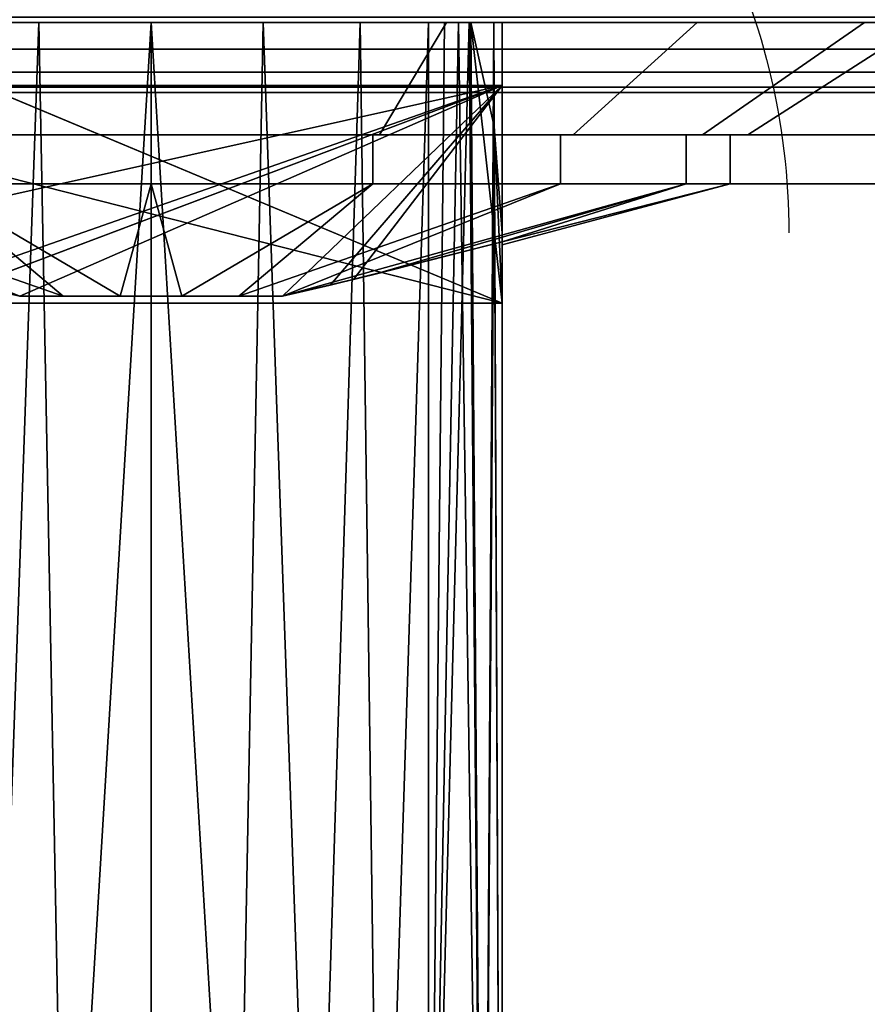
# Model space of a CAD drawing. Header units: millimetres. Extents: x -10 to 414, y -927 to 10.
# Tile 11 of 32: x 199 to 211, y -913 to -899. Entities that reach past the tile are written whole.
import ezdxf

# ---------------------------------------------------------------- set-up
doc = ezdxf.new("R2010")
doc.units = ezdxf.units.MM
doc.header["$MEASUREMENT"] = 0
for name, color, linetype, lineweight in [('0 Misc', 7, 'Continuous', 35), ('10 Raster Images', 7, 'Continuous', 35), ('5 Hatches', 7, 'Continuous', 35)]:
    doc.layers.add(name, color=color, linetype=linetype, lineweight=lineweight)

msp = doc.modelspace()

# ---------------------------------------------------------------- linework, layer by layer
at = {"layer": '0 Misc', "color": 160, "linetype": 'Continuous', "lineweight": 25}
for p, q in [((1.875, -899, 1173.483), (399.875, -899, 1173.483)), ((399.875, -899, 1195.483), (1.875, -899, 1195.483)), ((396.875, -899, 13.983), (4.875, -899, 13.983)), ((4.875, -899, 1169.483), (396.875, -899, 1169.483)), ((4.875, -899, 13.983), (396.875, -899, 1169.483)), ((4.875, -899, 13.983), (205.43, -899, 730.483)), ((4.875, -899, 1169.483), (199.516, -899, 734.268)), ((4.875, -899, 1169.483), (200.875, -899, 734.483)), ((4.875, -899, 1169.483), (200.875, -899, 1152.983)), ((195.875, -899, 1054.483), (205.875, -899, 1054.483)), ((195.875, -899, 1054.483), (396.875, -899, 1169.483)), ((195.875, -899, 1054.483), (204.275, -899, 1131.522)), ((195.875, -899, 1054.483), (200.875, -899, 1130.983)), ((205.43, -899, 730.483), (196.321, -899, 730.483)), ((205.875, -902.999, 726.588), (196.321, -899, 730.483)), ((198.29, -899, 1047.323), (200.875, -899, 734.483)), ((199.516, -899, 1046.698), (200.875, -899, 734.483)), ((200.875, -899, 734.483), (396.875, -899, 1169.483)), ((200.875, -899, 734.483), (203.461, -899, 1047.323)), ((200.875, -899, 734.483), (202.235, -899, 1046.698)), ((200.875, -899, 734.483), (200.875, -899, 1046.483)), ((200.875, -899, 1152.983), (396.875, -899, 1169.483)), ((202.235, -899, 734.268), (396.875, -899, 1169.483)), ((203.461, -899, 733.643), (396.875, -899, 1169.483)), ((203.461, -899, 1047.323), (396.875, -899, 1169.483)), ((204.275, -899, 1131.522), (396.875, -899, 1169.483)), ((204.275, -899, 1152.445), (396.875, -899, 1169.483)), ((204.434, -899, 732.67), (396.875, -899, 1169.483)), ((204.434, -899, 1048.296), (396.875, -899, 1169.483)), ((204.827, -899, 1048.95), (204.827, -921.467, 1048.361)), ((204.827, -921.467, 732.605), (204.827, -899, 732.017)), ((204.827, -899, 732.017), (396.875, -899, 1169.483)), ((204.827, -899, 1048.95), (396.875, -899, 1169.483)), ((205.159, -899, 731.262), (396.875, -899, 1169.483)), ((205.37, -899, 1050.293), (396.875, -899, 1169.483)), ((205.875, -902.999, 726.588), (205.43, -899, 730.483)), ((205.43, -899, 730.483), (396.875, -899, 1169.483)), ((205.875, -899, 1054.483), (205.875, -926.999, 1053.75)), ((205.875, -899, 1053.483), (205.875, -925.999, 1052.776)), ((205.875, -899, 1054.483), (205.875, -899, 1053.483)), ((205.875, -899, 1054.483), (205.875, -925.999, 1052.776)), ((205.875, -899, 1053.483), (396.875, -899, 1169.483)), ((205.875, -899, 1054.483), (396.875, -899, 1169.483)), ((207.341, -899, 1133.084), (396.875, -899, 1169.483)), ((207.341, -899, 1150.882), (396.875, -899, 1169.483)), ((209.775, -899, 1135.518), (396.875, -899, 1169.483)), ((209.775, -899, 1148.449), (396.875, -899, 1169.483)), ((195.875, -899.9, 1143.233), (205.875, -899.9, 1143.233)), ((205.875, -899.9, 1140.733), (195.875, -899.9, 1140.733)), ((195.875, -902.126, 1143.233), (205.875, -899.9, 1143.233)), ((205.875, -899.9, 1140.733), (197.992, -902.662, 1140.733)), ((198.326, -902.743, 1143.233), (205.875, -899.9, 1143.233)), ((205.875, -899.9, 1140.733), (199.005, -902.9, 1140.733)), ((199.005, -902.9, 1143.233), (205.875, -899.9, 1143.233)), ((205.875, -899.9, 1140.733), (202.746, -902.9, 1140.733)), ((202.746, -902.9, 1143.233), (205.875, -899.9, 1143.233)), ((205.875, -899.9, 1140.733), (203.425, -902.743, 1140.733)), ((203.759, -902.662, 1143.233), (205.875, -899.9, 1143.233)), ((205.875, -899.9, 1143.233), (205.875, -899.9, 1140.733)), ((205.875, -902.126, 1140.733), (205.875, -899.9, 1140.733)), ((205.875, -902.126, 1143.233), (205.875, -899.9, 1143.233)), ((205.875, -902.126, 1140.733), (205.875, -899.9, 1143.233)), ((1.875, -900, 1194.483), (399.875, -900, 1194.483)), ((399.875, -900, 1174.483), (1.875, -900, 1174.483)), ((205.875, -902.999, 726.588), (195.987, -900.483, 729.039)), ((205.875, -902.999, 726.588), (205.763, -900.483, 729.039)), ((198.249, -900.6, 1133.899), (200.875, -900.6, 1133.733)), ((198.249, -900.6, 1150.067), (200.875, -900.6, 1150.233)), ((200.875, -900.6, 1133.483), (200.875, -900.6, 1133.733)), ((200.875, -900.6, 1133.733), (203.502, -900.6, 1133.899)), ((200.875, -900.6, 1150.233), (203.502, -900.6, 1150.067)), ((200.875, -900.6, 1150.233), (200.875, -900.6, 1150.483)), ((203.425, -900.6, 1134.137), (203.502, -900.6, 1133.899)), ((203.425, -900.6, 1134.137), (205.872, -900.6, 1135.107)), ((203.425, -900.6, 1149.829), (205.872, -900.6, 1148.86)), ((203.425, -900.6, 1149.829), (203.502, -900.6, 1150.067)), ((205.725, -900.6, 1135.309), (205.872, -900.6, 1135.107)), ((205.725, -900.6, 1135.309), (207.752, -900.6, 1136.987)), ((205.725, -900.6, 1148.658), (207.752, -900.6, 1146.979)), ((205.725, -900.6, 1148.658), (205.872, -900.6, 1148.86)), ((207.55, -900.6, 1137.134), (207.752, -900.6, 1136.987)), ((207.55, -900.6, 1137.134), (208.959, -900.6, 1139.357)), ((207.55, -900.6, 1146.833), (208.959, -900.6, 1144.61)), ((207.55, -900.6, 1146.833), (207.752, -900.6, 1146.979)), ((208.722, -900.6, 1139.434), (208.959, -900.6, 1139.357)), ((208.722, -900.6, 1139.434), (209.375, -900.6, 1141.983)), ((208.722, -900.6, 1144.533), (208.959, -900.6, 1144.61)), ((209.125, -900.6, 1141.983), (208.959, -900.6, 1144.61)), ((209.125, -900.6, 1141.983), (209.375, -900.6, 1141.983)), ((205.875, -925.999, 728.19), (205.875, -901.999, 727.562)), ((205.875, -901.999, 727.562), (205.875, -902.999, 726.588)), ((205.875, -902.131, 1140.818), (205.875, -902.126, 1143.233)), ((205.875, -902.126, 1140.733), (205.875, -902.126, 1143.233)), ((205.875, -902.131, 1140.818), (205.875, -902.156, 1142.617)), ((205.875, -902.159, 1141.428), (205.875, -902.156, 1142.617)), ((199.005, -902.9, 1143.233), (202.746, -902.9, 1143.233)), ((202.746, -902.9, 1140.733), (199.005, -902.9, 1140.733)), ((199.005, -902.9, 1143.233), (202.696, -902.9, 1143.306)), ((199.055, -902.9, 1143.306), (202.696, -902.9, 1143.306)), ((199.055, -902.9, 1143.306), (202.198, -902.9, 1143.804)), ((199.055, -902.9, 1140.661), (202.696, -902.9, 1140.661)), ((199.055, -902.9, 1140.661), (202.746, -902.9, 1140.733)), ((199.553, -902.9, 1143.804), (202.198, -902.9, 1143.804)), ((199.553, -902.9, 1143.804), (201.571, -902.9, 1144.123)), ((199.553, -902.9, 1140.163), (202.198, -902.9, 1140.163)), ((199.553, -902.9, 1140.163), (202.696, -902.9, 1140.661)), ((200.18, -902.9, 1144.123), (201.571, -902.9, 1144.123)), ((200.18, -902.9, 1139.843), (201.571, -902.9, 1139.843)), ((200.18, -902.9, 1139.843), (202.198, -902.9, 1140.163)), ((205.875, -902.999, 726.588), (195.875, -902.999, 726.588)), ((205.875, -926.999, 727.216), (205.875, -902.999, 726.588)), ((205.875, -925.999, 728.19), (205.875, -902.999, 726.588))]:
    msp.add_line(p, q, dxfattribs=at).dxf.unprotected_set("ltscale", 0)
at = {"layer": '0 Misc', "color": 160, "linetype": 'Continuous', "lineweight": 25, "extrusion": (0, 1, 0)}
msp.add_circle((-200.875, 1152.983, -899), 11, dxfattribs=at).dxf.unprotected_set("ltscale", 0)
at = {"layer": '0 Misc', "color": 160, "linetype": 'Continuous', "lineweight": 25, "extrusion": (0, -1, 0)}
for centre, radius in [((209.125, 1141.983, 900.6), 8.25), ((209.375, 1141.983, 900.6), 8.5), ((209.125, 1141.983, 901.3), 8.25)]:
    msp.add_circle(centre, radius, dxfattribs=at).dxf.unprotected_set("ltscale", 0)
at = {"layer": '0 Misc', "color": 160, "linetype": 'Continuous', "lineweight": 25, "extrusion": (1.67198e-16, 0.572254, -0.820077)}
msp.add_arc((-195.553, -323.358, -1112.829), 14.406, 157.3019, 180, dxfattribs=at).dxf.unprotected_set("ltscale", 0)
at = {"layer": '0 Misc', "color": 160, "linetype": 'Continuous', "lineweight": 25, "extrusion": (0, 1, 0)}
for centre, radius, start, end in [((-200.875, 1050.881, -899), 4.398, 206.0523, 333.9477), ((-200.875, 730.085, -899), 4.398, 26.0523, 153.9477), ((-195.553, 1053.483, -899), 10.322, 180, 206.0523), ((-195.553, 727.483, -899), 10.322, 153.9477, 163.1044)]:
    msp.add_arc(centre, radius, start, end, dxfattribs=at).dxf.unprotected_set("ltscale", 0)
at = {"layer": '0 Misc', "color": 160, "linetype": 'Continuous', "lineweight": 25, "extrusion": (0, -1, 0)}
for start, end in [(213.749, 326.251), (33.749, 146.251)]:
    msp.add_arc((200.875, 1141.983, 902.9), 2.25, start, end, dxfattribs=at).dxf.unprotected_set("ltscale", 0)
at = {"layer": '0 Misc', "color": 7, "lineweight": 25}
for points in [[(399.875, -899, 1173.483), (17.863, -881.156, 1173.483), (17.875, -881, 1173.483)], [(399.875, -899, 1173.483), (17.875, -881, 1173.483), (384.168, -881.707, 1173.483)], [(399.875, -899, 1173.483), (17.766, -881.454, 1173.483), (17.863, -881.156, 1173.483)], [(399.875, -899, 1173.483), (17.583, -881.707, 1173.483), (17.766, -881.454, 1173.483)], [(399.875, -899, 1173.483), (17.329, -881.891, 1173.483), (17.583, -881.707, 1173.483)], [(399.875, -899, 1173.483), (17.032, -881.988, 1173.483), (17.329, -881.891, 1173.483)], [(1.875, -899, 1173.483), (2.875, -882, 1173.483), (399.875, -899, 1173.483)], [(399.875, -899, 1173.483), (2.875, -882, 1173.483), (16.875, -882, 1173.483)], [(399.875, -899, 1173.483), (16.875, -882, 1173.483), (17.032, -881.988, 1173.483)], [(205.875, -902.999, 726.588), (195.987, -900.483, 729.039), (196.321, -899, 730.483)], [(205.875, -902.999, 726.588), (196.321, -899, 730.483), (205.43, -899, 730.483)], [(205.875, -902.999, 726.588), (205.43, -899, 730.483), (205.763, -900.483, 729.039)], [(195.875, -902.999, 726.588), (195.987, -900.483, 729.039), (205.875, -902.999, 726.588)], [(205.875, -902.999, 726.588), (205.763, -900.483, 729.039), (205.875, -901.999, 727.562)]]:
    msp.add_3dface(points, dxfattribs=at)
at = {"layer": '0 Misc', "color": 5, "lineweight": 25}
for points, invisible_edges in [([(4.875, -899, 1169.483), (396.875, -898.924, 1169.866), (4.875, -898.924, 1169.866)], 1), ([(4.875, -899, 1169.483), (396.875, -899, 1169.483), (396.875, -898.924, 1169.866)], 12), ([(396.875, -899, 13.983), (4.875, -898.924, 13.601), (396.875, -898.924, 13.601)], 1), ([(396.875, -899, 13.983), (4.875, -899, 13.983), (4.875, -898.924, 13.601)], 12)]:
    msp.add_3dface(points, dxfattribs=dict(at, invisible_edges=invisible_edges))
at = {"layer": '0 Misc', "color": 7, "lineweight": 25}
for points, invisible_edges in [([(1.875, -899, 1173.483), (399.875, -899.383, 1173.559), (1.875, -899.383, 1173.559)], 1), ([(1.875, -899, 1173.483), (399.875, -899, 1173.483), (399.875, -899.383, 1173.559)], 12), ([(399.875, -899, 1195.483), (1.875, -899.383, 1195.407), (399.875, -899.383, 1195.407)], 1), ([(399.875, -899, 1195.483), (1.875, -899, 1195.483), (1.875, -899.383, 1195.407)], 12), ([(399.875, -899.707, 1173.776), (1.875, -899.383, 1173.559), (399.875, -899.383, 1173.559)], 1), ([(399.875, -899.707, 1173.776), (1.875, -899.707, 1173.776), (1.875, -899.383, 1173.559)], 12), ([(399.875, -899.383, 1195.407), (1.875, -899.707, 1195.19), (399.875, -899.707, 1195.19)], 1), ([(399.875, -899.383, 1195.407), (1.875, -899.383, 1195.407), (1.875, -899.707, 1195.19)], 12), ([(399.875, -899.924, 1174.101), (1.875, -899.707, 1173.776), (399.875, -899.707, 1173.776)], 1), ([(399.875, -899.924, 1174.101), (1.875, -899.924, 1174.101), (1.875, -899.707, 1173.776)], 12), ([(399.875, -899.707, 1195.19), (1.875, -899.924, 1194.866), (399.875, -899.924, 1194.866)], 1), ([(399.875, -899.707, 1195.19), (1.875, -899.707, 1195.19), (1.875, -899.924, 1194.866)], 12), ([(399.875, -900, 1174.483), (1.875, -899.924, 1174.101), (399.875, -899.924, 1174.101)], 1), ([(399.875, -900, 1174.483), (1.875, -900, 1174.483), (1.875, -899.924, 1174.101)], 12), ([(1.875, -900, 1194.483), (399.875, -899.924, 1194.866), (1.875, -899.924, 1194.866)], 1), ([(1.875, -900, 1194.483), (399.875, -900, 1194.483), (399.875, -899.924, 1194.866)], 12), ([(1.875, -900, 1194.483), (399.875, -900, 1174.483), (399.875, -900, 1194.483)], 1), ([(1.875, -900, 1194.483), (1.875, -900, 1174.483), (399.875, -900, 1174.483)], 12)]:
    msp.add_3dface(points, dxfattribs=dict(at, invisible_edges=invisible_edges))
at = {"layer": '0 Misc', "color": 5, "lineweight": 25}
for points in [[(396.875, -899, 1169.483), (4.875, -899, 13.983), (396.875, -899, 13.983)], [(4.875, -899, 13.983), (396.875, -899, 1169.483), (205.43, -899, 730.483)], [(196.321, -899, 730.483), (4.875, -899, 13.983), (205.43, -899, 730.483)], [(4.875, -899, 1169.483), (198.29, -899, 733.643), (199.516, -899, 734.268)], [(4.875, -899, 1169.483), (199.516, -899, 734.268), (200.875, -899, 734.483)], [(4.875, -899, 1169.483), (200.875, -899, 734.483), (198.29, -899, 1047.323)], [(4.875, -899, 1169.483), (197.476, -899, 1152.445), (200.875, -899, 1152.983)], [(4.875, -899, 1169.483), (200.875, -899, 1152.983), (396.875, -899, 1169.483)], [(205.875, -899, 1054.483), (396.875, -899, 1169.483), (195.875, -899, 1054.483)], [(195.875, -899, 1054.483), (396.875, -899, 1169.483), (204.275, -899, 1131.522)], [(195.875, -899, 1054.483), (204.275, -899, 1131.522), (200.875, -899, 1130.983)], [(197.476, -899, 1131.522), (195.875, -899, 1054.483), (200.875, -899, 1130.983)], [(198.29, -899, 1047.323), (200.875, -899, 734.483), (199.516, -899, 1046.698)], [(199.516, -899, 1046.698), (200.875, -899, 734.483), (200.875, -899, 1046.483)], [(202.235, -899, 734.268), (396.875, -899, 1169.483), (200.875, -899, 734.483)], [(200.875, -899, 734.483), (396.875, -899, 1169.483), (203.461, -899, 1047.323)], [(200.875, -899, 734.483), (203.461, -899, 1047.323), (202.235, -899, 1046.698)], [(200.875, -899, 734.483), (202.235, -899, 1046.698), (200.875, -899, 1046.483)], [(204.275, -899, 1152.445), (396.875, -899, 1169.483), (200.875, -899, 1152.983)], [(203.461, -899, 733.643), (396.875, -899, 1169.483), (202.235, -899, 734.268)], [(204.434, -899, 732.67), (396.875, -899, 1169.483), (203.461, -899, 733.643)], [(203.461, -899, 1047.323), (396.875, -899, 1169.483), (204.434, -899, 1048.296)], [(204.275, -899, 1131.522), (396.875, -899, 1169.483), (207.341, -899, 1133.084)], [(207.341, -899, 1150.882), (396.875, -899, 1169.483), (204.275, -899, 1152.445)], [(204.827, -899, 732.017), (396.875, -899, 1169.483), (204.434, -899, 732.67)], [(204.434, -899, 1048.296), (396.875, -899, 1169.483), (204.827, -899, 1048.95)], [(205.159, -899, 731.262), (396.875, -899, 1169.483), (204.827, -899, 732.017)], [(204.827, -899, 1048.95), (396.875, -899, 1169.483), (205.37, -899, 1050.293)], [(205.43, -899, 730.483), (396.875, -899, 1169.483), (205.159, -899, 731.262)], [(205.37, -899, 1050.293), (396.875, -899, 1169.483), (205.875, -899, 1053.483)], [(205.875, -899, 1053.483), (396.875, -899, 1169.483), (205.875, -899, 1054.483)], [(207.341, -899, 1133.084), (396.875, -899, 1169.483), (209.775, -899, 1135.518)], [(209.775, -899, 1148.449), (396.875, -899, 1169.483), (207.341, -899, 1150.882)], [(209.775, -899, 1135.518), (396.875, -899, 1169.483), (211.337, -899, 1138.584)], [(211.337, -899, 1145.382), (396.875, -899, 1169.483), (209.775, -899, 1148.449)]]:
    msp.add_3dface(points, dxfattribs=at)
at = {"layer": '0 Misc', "color": 98, "lineweight": 25}
for points, invisible_edges in [([(195.875, -899, 1054.483), (205.875, -926.999, 1053.75), (205.875, -899, 1054.483)], 1), ([(195.875, -899, 1054.483), (195.875, -926.999, 1053.75), (205.875, -926.999, 1053.75)], 12), ([(195.875, -926.999, 727.216), (205.875, -902.999, 726.588), (205.875, -926.999, 727.216)], 1), ([(195.875, -926.999, 727.216), (195.875, -902.999, 726.588), (205.875, -902.999, 726.588)], 12)]:
    msp.add_3dface(points, dxfattribs=dict(at, invisible_edges=invisible_edges))
at = {"layer": '0 Misc', "color": 158, "lineweight": 25}
for points, invisible_edges in [([(196.666, -899, 1152.146), (200.875, -900.6, 1150.483), (200.875, -899, 1152.983)], 1), ([(196.666, -899, 1152.146), (197.623, -900.6, 1149.836), (200.875, -900.6, 1150.483)], 12), ([(200.875, -899, 1130.983), (197.623, -900.6, 1134.13), (196.666, -899, 1131.821)], 1), ([(200.875, -899, 1130.983), (200.875, -900.6, 1133.483), (197.623, -900.6, 1134.13)], 12), ([(205.085, -899, 1131.821), (200.875, -900.6, 1133.483), (200.875, -899, 1130.983)], 1), ([(205.085, -899, 1131.821), (204.128, -900.6, 1134.13), (200.875, -900.6, 1133.483)], 12), ([(200.875, -899, 1152.983), (204.128, -900.6, 1149.836), (205.085, -899, 1152.146)], 1), ([(200.875, -899, 1152.983), (200.875, -900.6, 1150.483), (204.128, -900.6, 1149.836)], 12), ([(208.654, -899, 1134.205), (204.128, -900.6, 1134.13), (205.085, -899, 1131.821)], 1), ([(208.654, -899, 1134.205), (206.886, -900.6, 1135.973), (204.128, -900.6, 1134.13)], 12), ([(205.085, -899, 1152.146), (204.128, -900.6, 1149.836), (206.886, -900.6, 1147.994)], 12), ([(205.085, -899, 1152.146), (206.886, -900.6, 1147.994), (208.654, -899, 1149.761)], 1), ([(211.038, -899, 1137.774), (206.886, -900.6, 1135.973), (208.654, -899, 1134.205)], 1), ([(211.038, -899, 1137.774), (208.728, -900.6, 1138.73), (206.886, -900.6, 1135.973)], 12), ([(208.654, -899, 1149.761), (206.886, -900.6, 1147.994), (208.728, -900.6, 1145.236)], 12), ([(208.654, -899, 1149.761), (208.728, -900.6, 1145.236), (211.038, -899, 1146.193)], 1), ([(211.875, -899, 1141.983), (208.728, -900.6, 1138.73), (211.038, -899, 1137.774)], 1), ([(211.875, -899, 1141.983), (209.375, -900.6, 1141.983), (208.728, -900.6, 1138.73)], 12), ([(211.038, -899, 1146.193), (208.728, -900.6, 1145.236), (209.375, -900.6, 1141.983)], 12), ([(211.038, -899, 1146.193), (209.375, -900.6, 1141.983), (211.875, -899, 1141.983)], 1), ([(195.875, -899.9, 1143.233), (205.875, -899.9, 1140.733), (205.875, -899.9, 1143.233)], 1), ([(195.875, -899.9, 1143.233), (195.875, -899.9, 1140.733), (205.875, -899.9, 1140.733)], 12), ([(197.718, -900.6, 1149.605), (200.875, -901.3, 1150.233), (200.875, -900.6, 1150.233)], 1), ([(197.718, -900.6, 1149.605), (197.718, -901.3, 1149.605), (200.875, -901.3, 1150.233)], 12), ([(200.875, -900.6, 1133.733), (197.718, -901.3, 1134.361), (197.718, -900.6, 1134.361)], 1), ([(200.875, -900.6, 1133.733), (200.875, -901.3, 1133.733), (197.718, -901.3, 1134.361)], 12), ([(204.033, -900.6, 1134.361), (200.875, -901.3, 1133.733), (200.875, -900.6, 1133.733)], 1), ([(204.033, -900.6, 1134.361), (204.033, -901.3, 1134.361), (200.875, -901.3, 1133.733)], 12), ([(200.875, -900.6, 1150.233), (204.033, -901.3, 1149.605), (204.033, -900.6, 1149.605)], 1), ([(200.875, -900.6, 1150.233), (200.875, -901.3, 1150.233), (204.033, -901.3, 1149.605)], 12), ([(206.709, -900.6, 1136.15), (204.033, -901.3, 1134.361), (204.033, -900.6, 1134.361)], 1), ([(206.709, -900.6, 1136.15), (206.709, -901.3, 1136.15), (204.033, -901.3, 1134.361)], 12), ([(204.033, -900.6, 1149.605), (206.709, -901.3, 1147.817), (206.709, -900.6, 1147.817)], 1), ([(204.033, -900.6, 1149.605), (204.033, -901.3, 1149.605), (206.709, -901.3, 1147.817)], 12), ([(208.497, -900.6, 1138.826), (206.709, -901.3, 1136.15), (206.709, -900.6, 1136.15)], 1), ([(208.497, -900.6, 1138.826), (208.497, -901.3, 1138.826), (206.709, -901.3, 1136.15)], 12), ([(206.709, -900.6, 1147.817), (208.497, -901.3, 1145.14), (208.497, -900.6, 1145.14)], 1), ([(206.709, -900.6, 1147.817), (206.709, -901.3, 1147.817), (208.497, -901.3, 1145.14)], 12), ([(209.125, -900.6, 1141.983), (208.497, -901.3, 1138.826), (208.497, -900.6, 1138.826)], 1), ([(209.125, -900.6, 1141.983), (209.125, -901.3, 1141.983), (208.497, -901.3, 1138.826)], 12), ([(208.497, -900.6, 1145.14), (209.125, -901.3, 1141.983), (209.125, -900.6, 1141.983)], 1), ([(208.497, -900.6, 1145.14), (208.497, -901.3, 1145.14), (209.125, -901.3, 1141.983)], 12)]:
    msp.add_3dface(points, dxfattribs=dict(at, invisible_edges=invisible_edges))
at = {"layer": '0 Misc', "color": 98, "lineweight": 25}
for points in [[(199.277, -899, 1046.784), (198.547, -919.668, 1046.609), (197.897, -899, 1047.646)], [(197.897, -899, 733.321), (198.547, -919.668, 734.357), (199.277, -899, 734.182)], [(199.277, -899, 1046.784), (199.664, -919.171, 1046.125), (198.547, -919.668, 1046.609)], [(198.547, -919.668, 734.357), (199.664, -919.171, 734.841), (199.277, -899, 734.182)], [(200.875, -899, 1046.483), (199.664, -919.171, 1046.125), (199.277, -899, 1046.784)], [(199.664, -919.171, 734.841), (200.875, -899, 734.483), (199.277, -899, 734.182)], [(200.875, -899, 1046.483), (200.875, -919.001, 1045.959), (199.664, -919.171, 1046.125)], [(199.664, -919.171, 734.841), (200.875, -919.001, 735.007), (200.875, -899, 734.483)], [(202.087, -919.171, 1046.125), (200.875, -919.001, 1045.959), (200.875, -899, 1046.483)], [(202.087, -919.171, 1046.125), (200.875, -899, 1046.483), (202.474, -899, 1046.784)], [(200.875, -899, 734.483), (202.087, -919.171, 734.841), (202.474, -899, 734.182)], [(200.875, -899, 734.483), (200.875, -919.001, 735.007), (202.087, -919.171, 734.841)], [(203.204, -919.668, 1046.609), (202.087, -919.171, 1046.125), (202.474, -899, 1046.784)], [(202.474, -899, 734.182), (202.087, -919.171, 734.841), (203.204, -919.668, 734.357)], [(203.854, -899, 1047.646), (203.204, -919.668, 1046.609), (202.474, -899, 1046.784)], [(202.474, -899, 734.182), (203.204, -919.668, 734.357), (203.854, -899, 733.321)], [(203.854, -899, 1047.646), (204.142, -920.454, 1047.374), (203.204, -919.668, 1046.609)], [(203.854, -899, 733.321), (203.204, -919.668, 734.357), (204.142, -920.454, 733.592)], [(204.827, -899, 1048.95), (204.142, -920.454, 1047.374), (203.854, -899, 1047.646)], [(203.854, -899, 733.321), (204.142, -920.454, 733.592), (204.827, -899, 732.017)], [(204.827, -899, 1048.95), (204.827, -921.467, 1048.361), (204.142, -920.454, 1047.374)], [(204.142, -920.454, 733.592), (204.827, -921.467, 732.605), (204.827, -899, 732.017)], [(204.827, -921.467, 1048.361), (204.827, -899, 1048.95), (205.405, -899, 1050.402)], [(205.61, -923.673, 1050.51), (204.827, -921.467, 1048.361), (205.405, -899, 1050.402)], [(205.256, -899, 731.005), (205.055, -899, 731.517), (204.827, -921.467, 732.605)], [(204.827, -921.467, 732.605), (205.055, -899, 731.517), (204.827, -899, 732.017)], [(205.256, -899, 731.005), (204.827, -921.467, 732.605), (205.61, -923.673, 730.456)], [(205.43, -899, 730.483), (205.256, -899, 731.005), (205.61, -923.673, 730.456)], [(205.757, -899, 1051.925), (205.61, -923.673, 1050.51), (205.405, -899, 1050.402)], [(205.61, -923.673, 730.456), (205.763, -900.483, 729.039), (205.43, -899, 730.483)], [(205.757, -899, 1051.925), (205.875, -925.999, 1052.776), (205.61, -923.673, 1050.51)], [(205.875, -899, 1053.483), (205.875, -925.999, 1052.776), (205.757, -899, 1051.925)], [(205.875, -926.999, 1053.75), (205.875, -925.999, 1052.776), (205.875, -899, 1054.483)], [(205.875, -899, 1054.483), (205.875, -925.999, 1052.776), (205.875, -899, 1053.483)], [(205.61, -923.673, 730.456), (205.875, -925.999, 728.19), (205.763, -900.483, 729.039)], [(205.763, -900.483, 729.039), (205.875, -925.999, 728.19), (205.875, -901.999, 727.562)], [(205.875, -925.999, 728.19), (205.875, -902.999, 726.588), (205.875, -901.999, 727.562)], [(205.875, -925.999, 728.19), (205.875, -926.999, 727.216), (205.875, -902.999, 726.588)]]:
    msp.add_3dface(points, dxfattribs=at)
at = {"layer": '0 Misc', "color": 158, "lineweight": 25}
for points in [[(195.875, -899.9, 1140.733), (197.992, -902.662, 1140.733), (205.875, -899.9, 1140.733)], [(205.875, -899.9, 1143.233), (195.875, -902.126, 1143.233), (195.875, -899.9, 1143.233)], [(195.875, -902.126, 1143.233), (205.875, -899.9, 1143.233), (198.326, -902.743, 1143.233)], [(205.875, -899.9, 1140.733), (197.992, -902.662, 1140.733), (199.005, -902.9, 1140.733)], [(198.326, -902.743, 1143.233), (205.875, -899.9, 1143.233), (199.005, -902.9, 1143.233)], [(205.875, -899.9, 1140.733), (199.005, -902.9, 1140.733), (202.746, -902.9, 1140.733)], [(199.005, -902.9, 1143.233), (205.875, -899.9, 1143.233), (202.746, -902.9, 1143.233)], [(205.875, -899.9, 1140.733), (202.746, -902.9, 1140.733), (203.425, -902.743, 1140.733)], [(202.746, -902.9, 1143.233), (205.875, -899.9, 1143.233), (203.759, -902.662, 1143.233)], [(205.875, -899.9, 1140.733), (203.425, -902.743, 1140.733), (205.875, -902.126, 1140.733)], [(203.759, -902.662, 1143.233), (205.875, -899.9, 1143.233), (205.875, -902.126, 1143.233)], [(205.875, -902.126, 1140.733), (205.875, -902.126, 1143.233), (205.875, -899.9, 1143.233)], [(205.875, -902.126, 1140.733), (205.875, -899.9, 1143.233), (205.875, -899.9, 1140.733)], [(200.875, -900.6, 1133.733), (198.249, -900.6, 1133.899), (200.875, -900.6, 1133.483)], [(198.249, -900.6, 1133.899), (200.875, -900.6, 1133.733), (198.326, -900.6, 1134.137)], [(198.249, -900.6, 1150.067), (198.326, -900.6, 1149.829), (200.875, -900.6, 1150.233)], [(198.249, -900.6, 1150.067), (200.875, -900.6, 1150.233), (200.875, -900.6, 1150.483)], [(203.502, -900.6, 1133.899), (200.875, -900.6, 1133.733), (200.875, -900.6, 1133.483)], [(200.875, -900.6, 1133.733), (203.502, -900.6, 1133.899), (203.425, -900.6, 1134.137)], [(203.425, -900.6, 1149.829), (203.502, -900.6, 1150.067), (200.875, -900.6, 1150.233)], [(200.875, -900.6, 1150.233), (203.502, -900.6, 1150.067), (200.875, -900.6, 1150.483)], [(203.425, -900.6, 1134.137), (203.502, -900.6, 1133.899), (205.872, -900.6, 1135.107)], [(203.425, -900.6, 1134.137), (205.872, -900.6, 1135.107), (205.725, -900.6, 1135.309)], [(205.725, -900.6, 1148.658), (205.872, -900.6, 1148.86), (203.425, -900.6, 1149.829)], [(203.425, -900.6, 1149.829), (205.872, -900.6, 1148.86), (203.502, -900.6, 1150.067)], [(205.725, -900.6, 1135.309), (205.872, -900.6, 1135.107), (207.752, -900.6, 1136.987)], [(205.725, -900.6, 1135.309), (207.752, -900.6, 1136.987), (207.55, -900.6, 1137.134)], [(207.55, -900.6, 1146.833), (207.752, -900.6, 1146.979), (205.725, -900.6, 1148.658)], [(205.725, -900.6, 1148.658), (207.752, -900.6, 1146.979), (205.872, -900.6, 1148.86)], [(207.55, -900.6, 1137.134), (207.752, -900.6, 1136.987), (208.959, -900.6, 1139.357)], [(207.55, -900.6, 1137.134), (208.959, -900.6, 1139.357), (208.722, -900.6, 1139.434)], [(208.722, -900.6, 1144.533), (208.959, -900.6, 1144.61), (207.55, -900.6, 1146.833)], [(207.55, -900.6, 1146.833), (208.959, -900.6, 1144.61), (207.752, -900.6, 1146.979)], [(208.722, -900.6, 1139.434), (208.959, -900.6, 1139.357), (209.375, -900.6, 1141.983)], [(208.722, -900.6, 1139.434), (209.375, -900.6, 1141.983), (209.125, -900.6, 1141.983)], [(209.125, -900.6, 1141.983), (208.959, -900.6, 1144.61), (208.722, -900.6, 1144.533)], [(209.125, -900.6, 1141.983), (209.375, -900.6, 1141.983), (208.959, -900.6, 1144.61)], [(199.625, -902.9, 1143.854), (195.042, -901.3, 1147.817), (199.005, -902.9, 1143.233)], [(199.005, -902.9, 1140.733), (195.042, -901.3, 1136.15), (199.625, -902.9, 1140.112)], [(199.625, -902.9, 1143.854), (197.718, -901.3, 1149.605), (195.042, -901.3, 1147.817)], [(199.625, -902.9, 1140.112), (195.042, -901.3, 1136.15), (197.718, -901.3, 1134.361)], [(200.437, -902.9, 1144.19), (197.718, -901.3, 1149.605), (199.625, -902.9, 1143.854)], [(199.625, -902.9, 1140.112), (197.718, -901.3, 1134.361), (200.437, -902.9, 1139.776)], [(200.437, -902.9, 1144.19), (200.875, -901.3, 1150.233), (197.718, -901.3, 1149.605)], [(200.437, -902.9, 1139.776), (197.718, -901.3, 1134.361), (200.875, -901.3, 1133.733)], [(201.314, -902.9, 1144.19), (200.875, -901.3, 1150.233), (200.437, -902.9, 1144.19)], [(200.437, -902.9, 1139.776), (200.875, -901.3, 1133.733), (201.314, -902.9, 1139.776)], [(201.314, -902.9, 1139.776), (200.875, -901.3, 1133.733), (204.033, -901.3, 1134.361)], [(201.314, -902.9, 1144.19), (204.033, -901.3, 1149.605), (200.875, -901.3, 1150.233)], [(202.126, -902.9, 1143.854), (204.033, -901.3, 1149.605), (201.314, -902.9, 1144.19)], [(201.314, -902.9, 1139.776), (204.033, -901.3, 1134.361), (202.126, -902.9, 1140.112)], [(202.746, -902.9, 1143.233), (206.709, -901.3, 1147.817), (202.126, -902.9, 1143.854)], [(206.709, -901.3, 1136.15), (202.746, -902.9, 1140.733), (202.126, -902.9, 1140.112)], [(204.033, -901.3, 1134.361), (206.709, -901.3, 1136.15), (202.126, -902.9, 1140.112)], [(202.126, -902.9, 1143.854), (206.709, -901.3, 1147.817), (204.033, -901.3, 1149.605)], [(204.029, -902.596, 1143.233), (208.497, -901.3, 1145.14), (202.746, -902.9, 1143.233)], [(204.029, -902.596, 1140.733), (202.746, -902.9, 1140.733), (208.497, -901.3, 1138.826)], [(208.497, -901.3, 1138.826), (202.746, -902.9, 1140.733), (206.709, -901.3, 1136.15)], [(202.746, -902.9, 1143.233), (208.497, -901.3, 1145.14), (206.709, -901.3, 1147.817)], [(204.029, -902.596, 1143.233), (205.875, -902.126, 1143.233), (208.497, -901.3, 1145.14)], [(204.029, -902.596, 1140.733), (208.497, -901.3, 1138.826), (205.875, -902.126, 1140.733)], [(208.497, -901.3, 1145.14), (205.875, -902.126, 1143.233), (209.125, -901.3, 1141.983)], [(209.125, -901.3, 1141.983), (205.875, -902.126, 1143.233), (205.875, -902.167, 1141.983)], [(205.875, -902.126, 1140.733), (209.125, -901.3, 1141.983), (205.875, -902.167, 1141.983)], [(205.875, -902.126, 1140.733), (208.497, -901.3, 1138.826), (209.125, -901.3, 1141.983)], [(205.875, -902.131, 1140.818), (205.875, -902.156, 1142.617), (205.875, -902.126, 1143.233)], [(205.875, -902.131, 1140.818), (205.875, -902.126, 1143.233), (205.875, -902.126, 1140.733)], [(205.875, -902.159, 1141.428), (205.875, -902.156, 1142.617), (205.875, -902.131, 1140.818)], [(205.875, -902.156, 1142.617), (205.875, -902.159, 1141.428), (205.875, -902.167, 1142.022)], [(202.696, -902.9, 1143.306), (199.005, -902.9, 1143.233), (202.746, -902.9, 1143.233)], [(199.005, -902.9, 1143.233), (202.696, -902.9, 1143.306), (199.055, -902.9, 1143.306)], [(199.055, -902.9, 1140.661), (202.746, -902.9, 1140.733), (199.005, -902.9, 1140.733)], [(199.055, -902.9, 1143.306), (202.696, -902.9, 1143.306), (202.198, -902.9, 1143.804)], [(199.055, -902.9, 1143.306), (202.198, -902.9, 1143.804), (199.553, -902.9, 1143.804)], [(199.553, -902.9, 1140.163), (202.696, -902.9, 1140.661), (199.055, -902.9, 1140.661)], [(199.055, -902.9, 1140.661), (202.696, -902.9, 1140.661), (202.746, -902.9, 1140.733)], [(199.553, -902.9, 1143.804), (202.198, -902.9, 1143.804), (201.571, -902.9, 1144.123)], [(199.553, -902.9, 1143.804), (201.571, -902.9, 1144.123), (200.18, -902.9, 1144.123)], [(200.18, -902.9, 1139.843), (202.198, -902.9, 1140.163), (199.553, -902.9, 1140.163)], [(199.553, -902.9, 1140.163), (202.198, -902.9, 1140.163), (202.696, -902.9, 1140.661)], [(200.18, -902.9, 1144.123), (201.571, -902.9, 1144.123), (200.875, -902.9, 1144.233)], [(201.571, -902.9, 1139.843), (200.18, -902.9, 1139.843), (200.875, -902.9, 1139.733)], [(200.18, -902.9, 1139.843), (201.571, -902.9, 1139.843), (202.198, -902.9, 1140.163)]]:
    msp.add_3dface(points, dxfattribs=at)
at = {"layer": '10 Raster Images', "color": 160, "linetype": 'Continuous', "lineweight": 25}
for p, q in [((1.875, -899, 1173.483), (399.875, -899, 1173.483)), ((396.875, -899, 13.983), (4.875, -899, 13.983)), ((4.875, -899, 1169.483), (396.875, -899, 1169.483)), ((205.875, -899, 1054.483), (195.875, -899, 1054.483)), ((205.43, -899, 730.483), (196.321, -899, 730.483)), ((196.321, -899, 730.483), (205.43, -899, 730.483)), ((197.476, -899, 1131.522), (200.875, -899, 1130.983)), ((200.875, -899, 1152.983), (197.476, -899, 1152.445)), ((199.516, -899, 734.268), (198.29, -899, 733.643)), ((198.29, -899, 1047.323), (199.516, -899, 1046.698)), ((200.875, -899, 734.483), (199.516, -899, 734.268)), ((199.516, -899, 1046.698), (200.875, -899, 1046.483)), ((202.235, -899, 734.268), (200.875, -899, 734.483)), ((200.875, -899, 1046.483), (202.235, -899, 1046.698)), ((200.875, -899, 1130.983), (204.275, -899, 1131.522)), ((204.275, -899, 1152.445), (200.875, -899, 1152.983)), ((203.461, -899, 733.643), (202.235, -899, 734.268)), ((202.235, -899, 1046.698), (203.461, -899, 1047.323)), ((204.434, -899, 732.67), (203.461, -899, 733.643)), ((203.461, -899, 1047.323), (204.434, -899, 1048.296)), ((204.275, -899, 1131.522), (207.341, -899, 1133.084)), ((207.341, -899, 1150.882), (204.275, -899, 1152.445)), ((204.827, -899, 732.017), (204.434, -899, 732.67)), ((204.434, -899, 1048.296), (204.827, -899, 1048.95)), ((205.159, -899, 731.262), (204.827, -899, 732.017)), ((204.827, -899, 1048.95), (205.37, -899, 1050.293)), ((205.43, -899, 730.483), (205.159, -899, 731.262)), ((205.37, -899, 1050.293), (205.875, -899, 1053.483)), ((205.763, -900.483, 729.039), (205.43, -899, 730.483)), ((205.875, -926.999, 1053.75), (205.875, -899, 1054.483)), ((205.875, -899, 1054.483), (205.875, -899, 1053.483)), ((205.875, -899, 1053.483), (205.875, -925.999, 1052.776)), ((205.875, -899, 1053.483), (205.875, -899, 1054.483)), ((207.341, -899, 1133.084), (209.775, -899, 1135.518)), ((209.775, -899, 1148.449), (207.341, -899, 1150.882)), ((209.775, -899, 1135.518), (211.337, -899, 1138.584)), ((211.337, -899, 1145.382), (209.775, -899, 1148.449)), ((195.875, -899.9, 1140.733), (205.875, -899.9, 1140.733)), ((205.875, -899.9, 1143.233), (195.875, -899.9, 1143.233)), ((205.875, -899.9, 1140.733), (205.875, -902.126, 1140.733)), ((205.875, -899.9, 1143.233), (205.875, -902.126, 1143.233)), ((205.875, -902.126, 1140.733), (205.875, -899.9, 1140.733)), ((205.875, -899.9, 1140.733), (205.875, -899.9, 1143.233)), ((205.875, -902.126, 1143.233), (205.875, -899.9, 1143.233)), ((205.875, -901.999, 727.562), (205.763, -900.483, 729.039)), ((200.875, -900.6, 1133.483), (198.249, -900.6, 1133.899)), ((198.249, -900.6, 1150.067), (200.875, -900.6, 1150.483)), ((198.326, -900.6, 1134.137), (200.875, -900.6, 1133.733)), ((200.875, -900.6, 1150.233), (198.326, -900.6, 1149.829)), ((203.502, -900.6, 1133.899), (200.875, -900.6, 1133.483)), ((200.875, -900.6, 1133.733), (203.425, -900.6, 1134.137)), ((203.425, -900.6, 1149.829), (200.875, -900.6, 1150.233)), ((200.875, -900.6, 1150.483), (203.502, -900.6, 1150.067)), ((203.425, -900.6, 1134.137), (205.725, -900.6, 1135.309)), ((205.725, -900.6, 1148.658), (203.425, -900.6, 1149.829)), ((205.872, -900.6, 1135.107), (203.502, -900.6, 1133.899)), ((203.502, -900.6, 1150.067), (205.872, -900.6, 1148.86)), ((205.725, -900.6, 1135.309), (207.55, -900.6, 1137.134)), ((207.55, -900.6, 1146.833), (205.725, -900.6, 1148.658)), ((207.752, -900.6, 1136.987), (205.872, -900.6, 1135.107)), ((205.872, -900.6, 1148.86), (207.752, -900.6, 1146.979)), ((207.55, -900.6, 1137.134), (208.722, -900.6, 1139.434)), ((208.722, -900.6, 1144.533), (207.55, -900.6, 1146.833)), ((208.959, -900.6, 1139.357), (207.752, -900.6, 1136.987)), ((207.752, -900.6, 1146.979), (208.959, -900.6, 1144.61)), ((208.722, -900.6, 1139.434), (209.125, -900.6, 1141.983)), ((209.125, -900.6, 1141.983), (208.722, -900.6, 1144.533)), ((209.375, -900.6, 1141.983), (208.959, -900.6, 1139.357)), ((208.959, -900.6, 1144.61), (209.375, -900.6, 1141.983)), ((205.875, -925.999, 728.19), (205.875, -901.999, 727.562)), ((205.875, -901.999, 727.562), (205.875, -902.999, 726.588)), ((205.875, -902.999, 726.588), (205.875, -901.999, 727.562)), ((205.875, -902.126, 1140.733), (203.425, -902.743, 1140.733)), ((203.759, -902.662, 1143.233), (205.875, -902.126, 1143.233)), ((205.875, -902.126, 1143.233), (205.875, -902.156, 1142.617)), ((205.875, -902.131, 1140.818), (205.875, -902.126, 1140.733)), ((205.875, -902.159, 1141.428), (205.875, -902.131, 1140.818)), ((205.875, -902.156, 1142.617), (205.875, -902.167, 1142.022)), ((205.875, -902.167, 1142.022), (205.875, -902.159, 1141.428)), ((199.005, -902.9, 1140.733), (197.992, -902.662, 1140.733)), ((198.326, -902.743, 1143.233), (199.005, -902.9, 1143.233)), ((202.746, -902.9, 1143.233), (203.759, -902.662, 1143.233)), ((203.425, -902.743, 1140.733), (202.746, -902.9, 1140.733)), ((202.746, -902.9, 1143.233), (199.005, -902.9, 1143.233)), ((199.005, -902.9, 1143.233), (199.055, -902.9, 1143.306)), ((199.055, -902.9, 1140.661), (199.005, -902.9, 1140.733)), ((199.005, -902.9, 1140.733), (202.746, -902.9, 1140.733)), ((202.746, -902.9, 1140.733), (199.005, -902.9, 1140.733)), ((199.005, -902.9, 1143.233), (202.746, -902.9, 1143.233)), ((199.055, -902.9, 1143.306), (199.553, -902.9, 1143.804)), ((199.553, -902.9, 1140.163), (199.055, -902.9, 1140.661)), ((199.553, -902.9, 1143.804), (200.18, -902.9, 1144.123)), ((200.18, -902.9, 1139.843), (199.553, -902.9, 1140.163)), ((200.18, -902.9, 1144.123), (200.875, -902.9, 1144.233)), ((200.875, -902.9, 1139.733), (200.18, -902.9, 1139.843)), ((200.875, -902.9, 1144.233), (201.571, -902.9, 1144.123)), ((201.571, -902.9, 1139.843), (200.875, -902.9, 1139.733)), ((201.571, -902.9, 1144.123), (202.198, -902.9, 1143.804)), ((202.198, -902.9, 1140.163), (201.571, -902.9, 1139.843)), ((202.198, -902.9, 1143.804), (202.696, -902.9, 1143.306)), ((202.696, -902.9, 1140.661), (202.198, -902.9, 1140.163)), ((202.696, -902.9, 1143.306), (202.746, -902.9, 1143.233)), ((202.746, -902.9, 1140.733), (202.696, -902.9, 1140.661)), ((195.875, -902.999, 726.588), (205.875, -902.999, 726.588)), ((205.875, -902.999, 726.588), (205.875, -926.999, 727.216))]:
    msp.add_line(p, q, dxfattribs=at).dxf.unprotected_set("ltscale", 0)
at = {"layer": '5 Hatches', "color": 7, "lineweight": 25}
for points, invisible_edges in [([(399.875, -899, 1195.483), (1.875, -1, 1195.483), (1.875, -899, 1195.483)], 1), ([(399.875, -899, 1195.483), (399.875, -1, 1195.483), (1.875, -1, 1195.483)], 12)]:
    msp.add_3dface(points, dxfattribs=dict(at, invisible_edges=invisible_edges))

doc.saveas('drawing.dxf')
